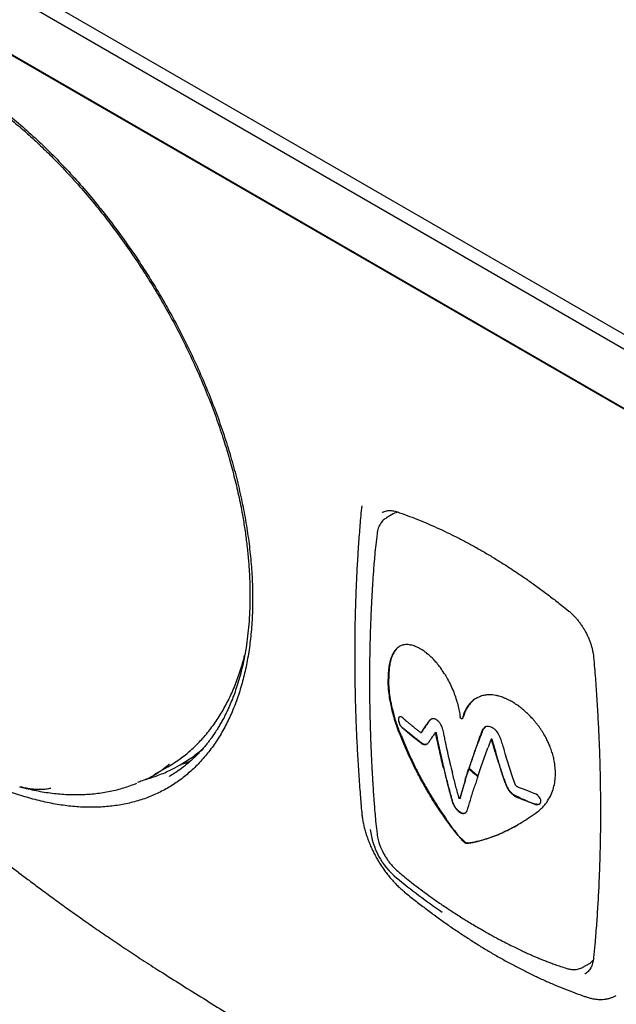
# Model space of a CAD drawing. Header units: millimetres. Extents: x 8 to 1894, y 12 to 2738.
# Tile 9 of 158: x 1633 to 1666, y 317 to 372. Entities that reach past the tile are written whole.
import ezdxf

# ---------------------------------------------------------------- set-up
doc = ezdxf.new("R2010")
doc.units = ezdxf.units.MM

msp = doc.modelspace()

# ---------------------------------------------------------------- linework, layer by layer
at = {"color": 7, "linetype": 'Continuous', "lineweight": 30}
for p, q in [((1542.943, 425.681), (1776.288, 290.974)), ((1775.934, 290.361), (1542.589, 425.069)), ((1542.589, 421.802), (1775.934, 287.095)), ((1776.288, 286.891), (1542.943, 421.598)), ((1653.39, 344.488), (1653.379, 344.482)), ((1653.973, 344.399), (1653.602, 344.185)), ((1657.759, 333.149), (1657.791, 333.167)), ((1654.376, 332.221), (1654.278, 332.473)), ((1654.409, 332.241), (1654.31, 332.492)), ((1655.509, 332.385), (1655.537, 332.401)), ((1656.402, 332.052), (1656.714, 330.662)), ((1658.832, 332.389), (1658.848, 332.434)), ((1659.387, 332.047), (1659.365, 332.035)), ((1658.797, 330.475), (1659.184, 331.55)), ((1659.569, 331.363), (1659.712, 330.891)), ((1659.733, 330.903), (1659.591, 331.375)), ((1660.234, 330.87), (1660.166, 331.088)), ((1640.842, 330.078), (1641.59, 330.51)), ((1642.245, 330.599), (1642.279, 330.618)), ((1656.732, 330.487), (1656.691, 330.655)), ((1656.753, 330.5), (1656.714, 330.662)), ((1658.151, 330.472), (1658.136, 330.426)), ((1658.157, 330.438), (1658.136, 330.426)), ((1658.632, 329.988), (1658.136, 330.426)), ((1658.172, 330.484), (1658.157, 330.438)), ((1658.157, 330.438), (1658.631, 330.021)), ((1658.648, 330.034), (1658.797, 330.475)), ((1660.531, 329.955), (1660.234, 330.87)), ((1641.67, 329.983), (1641.675, 329.986)), ((1658.632, 329.988), (1658.648, 330.034)), ((1660.641, 329.644), (1660.531, 329.955)), ((1657.924, 329.765), (1657.614, 328.731)), ((1661.778, 327.949), (1661.925, 328.059)), ((1657.913, 326.339), (1657.945, 326.357)), ((1664.392, 319.497), (1664.763, 319.711))]:
    msp.add_line(p, q, dxfattribs=at)
at = {"color": 7, "linetype": 'Continuous', "lineweight": 30, "flags": 128}
for points in [[(1655.526, 332.4), (1655.527, 332.4), (1655.527, 332.399), (1655.528, 332.399), (1655.529, 332.398), (1655.534, 332.4), (1655.543, 332.408), (1655.588, 332.47), (1655.616, 332.513), (1655.666, 332.586), (1655.728, 332.676), (1655.78, 332.752), (1655.816, 332.805), (1655.829, 332.824), (1655.833, 332.83), (1655.835, 332.832), (1655.836, 332.833), (1655.836, 332.834), (1655.836, 332.834), (1655.836, 332.834), (1655.836, 332.834), (1655.836, 332.834), (1655.836, 332.834), (1655.836, 332.834), (1655.901, 332.929), (1655.946, 332.996), (1655.958, 333.014), (1655.961, 333.018), (1655.961, 333.019), (1655.961, 333.019), (1655.961, 333.019), (1655.961, 333.019), (1655.961, 333.019), (1655.961, 333.019), (1655.961, 333.019), (1656.022, 333.097), (1656.09, 333.137)], [(1642.279, 330.618), (1642.607, 330.819), (1642.786, 330.939)], [(1661.791, 328.448), (1661.874, 328.428), (1661.945, 328.43), (1662.002, 328.451), (1662.046, 328.486), (1662.075, 328.532), (1662.09, 328.585), (1662.092, 328.644), (1662.083, 328.702), (1662.06, 328.765), (1662.022, 328.831), (1661.97, 328.897), (1661.903, 328.957), (1661.83, 329.004), (1661.771, 329.027), (1661.717, 329.048), (1661.63, 329.081), (1661.508, 329.128), (1661.371, 329.183), (1661.226, 329.24), (1661.085, 329.293), (1660.923, 329.357), (1660.852, 329.387), (1660.83, 329.397), (1660.822, 329.4), (1660.819, 329.401), (1660.817, 329.402), (1660.816, 329.402), (1660.813, 329.404), (1660.81, 329.405), (1660.809, 329.406), (1660.808, 329.406), (1660.808, 329.406), (1660.808, 329.406), (1660.808, 329.406), (1660.807, 329.406), (1660.807, 329.406), (1660.807, 329.406), (1660.807, 329.406), (1660.783, 329.417), (1660.748, 329.439), (1660.727, 329.461), (1660.719, 329.471), (1660.711, 329.484), (1660.702, 329.5), (1660.673, 329.563), (1660.641, 329.644)], [(1664.517, 319.144), (1664.531, 319.152), (1664.538, 319.156)]]:
    msp.add_lwpolyline(points, dxfattribs=at)
at = {"color": 7, "linetype": 'Continuous', "lineweight": 30}
for centre, radius, start, end in [((1654.328, 343.776), 0.717, 95.0714, 119.7427), ((1637.824, 337.031), 7.531, 300.0032, 306.6428), ((1638.448, 337.177), 7.595, 295.287, 304.6277), ((1663.916, 334.972), 6.842, 240.553, 252.0943), ((1662.082, 330.824), 6.089, 210.4559, 227.2002), ((1656.77, 327.549), 4.082, 186.6747, 230.0985), ((1678.432, 354.154), 38.39, 230.768, 235.4788), ((1664.404, 320.328), 0.714, 300.2172, 324.009)]:
    msp.add_arc(centre, radius, start, end, dxfattribs=at)
msp.add_ellipse((1632.573, 351.284), major_axis=(-11.618, 19.85), ratio=0.571311, start_param=2.990471, end_param=3.029108, dxfattribs=at)
for points, knots in [([(1613.191, 361.716), (1613.211, 361.897), (1613.269, 362.41), (1613.42, 363.21), (1613.638, 364.114), (1613.909, 364.967), (1614.229, 365.771), (1614.597, 366.524), (1615.014, 367.226), (1615.479, 367.874), (1615.988, 368.467), (1616.54, 369), (1617.13, 369.471), (1617.759, 369.878), (1618.426, 370.221), (1619.129, 370.499), (1619.867, 370.713), (1620.638, 370.861), (1621.436, 370.943), (1622.257, 370.958), (1623.101, 370.905), (1623.967, 370.784), (1624.855, 370.595), (1625.762, 370.337), (1626.682, 370.014), (1627.61, 369.629), (1628.539, 369.181), (1629.468, 368.673), (1630.396, 368.105), (1631.323, 367.478), (1632.248, 366.792), (1633.166, 366.051), (1634.071, 365.261), (1634.959, 364.424), (1635.828, 363.543), (1636.678, 362.617), (1637.508, 361.648), (1638.315, 360.638), (1639.098, 359.591), (1639.849, 358.515), (1640.566, 357.415), (1641.248, 356.292), (1641.892, 355.149), (1642.5, 353.986), (1643.068, 352.806), (1643.596, 351.614), (1644.08, 350.416), (1644.518, 349.219), (1644.909, 348.023), (1645.252, 346.833), (1645.546, 345.652), (1645.79, 344.483), (1645.985, 343.328), (1646.128, 342.192), (1646.22, 341.079), (1646.259, 339.992), (1646.247, 338.936), (1646.182, 337.914), (1646.065, 336.93), (1645.897, 335.986), (1645.679, 335.087), (1645.41, 334.233), (1645.091, 333.427), (1644.724, 332.671), (1644.31, 331.969), (1643.849, 331.322), (1643.343, 330.733), (1642.796, 330.203), (1642.209, 329.735), (1641.584, 329.33), (1640.922, 328.99), (1640.223, 328.716), (1639.488, 328.507), (1638.722, 328.365), (1637.929, 328.288), (1637.11, 328.277), (1636.266, 328.332), (1635.401, 328.453), (1634.519, 328.638), (1633.62, 328.894), (1632.942, 329.118), (1632.561, 329.278), (1632.489, 329.308)], [0, 0, 0, 0, 0.006981, 0.019753, 0.032452, 0.045098, 0.057732, 0.07036, 0.083009, 0.095718, 0.108498, 0.12121, 0.133862, 0.146495, 0.159133, 0.171779, 0.184473, 0.197239, 0.209954, 0.222622, 0.235284, 0.247963, 0.260681, 0.273478, 0.286352, 0.299135, 0.31184, 0.324507, 0.337148, 0.349807, 0.362522, 0.375297, 0.387999, 0.400646, 0.413277, 0.425905, 0.438553, 0.45126, 0.464038, 0.476751, 0.489406, 0.502042, 0.514686, 0.527333, 0.540023, 0.552783, 0.565498, 0.57817, 0.590842, 0.60353, 0.616187, 0.628852, 0.641569, 0.654278, 0.66698, 0.679716, 0.692455, 0.705155, 0.717858, 0.730571, 0.743243, 0.755915, 0.768626, 0.781318, 0.794, 0.806715, 0.81946, 0.832141, 0.84479, 0.85745, 0.87005, 0.882674, 0.895363, 0.908078, 0.920729, 0.933391, 0.946101, 0.958845, 0.97154, 0.984223, 0.997004, 1, 1, 1, 1]), ([(1618.375, 369.645), (1618.42, 369.671), (1618.52, 369.729), (1618.713, 369.836), (1618.958, 369.955), (1619.245, 370.078), (1619.586, 370.208), (1619.986, 370.337), (1620.451, 370.457), (1620.847, 370.533), (1621.156, 370.579), (1621.357, 370.604), (1621.54, 370.622), (1621.707, 370.635), (1621.857, 370.644), (1621.986, 370.65), (1622.091, 370.654), (1622.185, 370.656), (1622.289, 370.658), (1622.433, 370.658), (1622.625, 370.655), (1622.869, 370.646), (1623.137, 370.629), (1623.432, 370.603), (1623.732, 370.568), (1624.034, 370.524), (1624.309, 370.476), (1624.569, 370.426), (1624.832, 370.37), (1625.136, 370.298), (1625.492, 370.204), (1625.905, 370.083), (1626.358, 369.934), (1626.815, 369.767), (1627.254, 369.592), (1627.65, 369.422), (1628.018, 369.254), (1628.357, 369.091), (1628.69, 368.922), (1629.012, 368.752), (1629.323, 368.581), (1629.586, 368.43), (1629.82, 368.293), (1630.039, 368.16), (1630.275, 368.014), (1630.538, 367.846), (1630.832, 367.653), (1631.179, 367.417), (1631.575, 367.138), (1632.007, 366.819), (1632.442, 366.484), (1632.98, 366.054), (1633.612, 365.52), (1634.331, 364.874), (1635.023, 364.212), (1635.76, 363.466), (1636.541, 362.625), (1637.36, 361.678), (1638.155, 360.696), (1638.921, 359.681), (1639.658, 358.638), (1640.362, 357.571), (1641.033, 356.48), (1641.671, 355.365), (1642.275, 354.23), (1642.84, 353.08), (1643.364, 351.923), (1643.845, 350.762), (1644.282, 349.598), (1644.662, 348.474), (1644.989, 347.388), (1645.269, 346.34), (1645.513, 345.286), (1645.702, 344.319), (1645.843, 343.439), (1645.947, 342.643), (1646.012, 341.989), (1646.051, 341.478), (1646.072, 341.124), (1646.087, 340.805), (1646.096, 340.534), (1646.101, 340.32), (1646.103, 340.159), (1646.104, 340.036), (1646.104, 339.915), (1646.104, 339.775), (1646.102, 339.577), (1646.096, 339.314), (1646.084, 338.99), (1646.06, 338.545), (1646.015, 337.997), (1645.94, 337.358), (1645.842, 336.746), (1645.728, 336.174), (1645.602, 335.654), (1645.467, 335.174), (1645.324, 334.733), (1645.178, 334.331), (1645.041, 333.993), (1644.915, 333.706), (1644.8, 333.462), (1644.68, 333.224), (1644.556, 332.993), (1644.43, 332.773), (1644.315, 332.585), (1644.219, 332.435), (1644.143, 332.32), (1644.069, 332.212), (1643.987, 332.096), (1643.887, 331.959), (1643.764, 331.8), (1643.618, 331.62), (1643.446, 331.421), (1643.248, 331.209), (1643.032, 330.994), (1642.811, 330.793), (1642.556, 330.578), (1642.272, 330.362), (1641.964, 330.153), (1641.766, 330.035), (1641.672, 329.979)], [0, 0, 0, 0, 0.005, 0.010978, 0.017954, 0.025679, 0.033723, 0.044722, 0.056238, 0.068248, 0.073434, 0.078184, 0.082428, 0.086167, 0.089757, 0.092717, 0.095047, 0.096843, 0.099105, 0.102099, 0.106568, 0.112057, 0.118302, 0.124282, 0.131336, 0.137797, 0.143659, 0.148926, 0.154298, 0.160222, 0.167912, 0.176362, 0.185566, 0.195547, 0.203959, 0.211899, 0.219218, 0.225912, 0.231981, 0.238982, 0.244919, 0.250316, 0.254531, 0.258654, 0.263223, 0.268391, 0.274158, 0.280528, 0.288813, 0.297525, 0.306139, 0.314653, 0.329573, 0.344104, 0.358235, 0.372151, 0.390059, 0.407852, 0.425585, 0.443366, 0.461046, 0.478656, 0.496249, 0.513913, 0.531652, 0.549398, 0.567086, 0.584699, 0.602286, 0.619999, 0.635794, 0.651856, 0.668123, 0.6846, 0.697124, 0.709879, 0.722861, 0.729058, 0.735138, 0.7405, 0.745086, 0.748896, 0.751382, 0.753373, 0.755204, 0.757617, 0.760641, 0.765522, 0.771435, 0.77779, 0.789401, 0.801348, 0.813627, 0.824771, 0.835467, 0.845627, 0.855248, 0.864326, 0.872895, 0.878901, 0.884877, 0.890824, 0.896741, 0.902628, 0.90812, 0.911833, 0.915016, 0.917746, 0.920965, 0.924949, 0.929697, 0.935208, 0.941497, 0.94857, 0.956222, 0.96365, 0.970765, 0.981305, 0.991051, 1, 1, 1, 1]), ([(1652.245, 344.848), (1652.228, 344.666), (1652.178, 344.139), (1652.105, 343.259), (1652.031, 342.207), (1651.971, 341.146), (1651.923, 340.076), (1651.888, 338.998), (1651.867, 337.913), (1651.858, 336.819), (1651.863, 335.718), (1651.88, 334.61), (1651.911, 333.495), (1651.954, 332.373), (1652.011, 331.244), (1652.081, 330.108), (1652.158, 329.029), (1652.218, 328.326), (1652.245, 328.006)], [0, 0, 0, 0, 0.0342683, 0.0993579, 0.1644478, 0.2295378, 0.294628, 0.3597181, 0.4248082, 0.4898981, 0.5549877, 0.6200771, 0.6851661, 0.7502548, 0.8153431, 0.8804309, 0.9455182, 1, 1, 1, 1]), ([(1653.39, 344.485), (1653.41, 344.496), (1653.464, 344.526), (1653.561, 344.557), (1653.681, 344.58), (1653.808, 344.584), (1653.941, 344.573), (1654.067, 344.548), (1654.151, 344.521), (1654.187, 344.51)], [0, 0, 0, 0, 0.09414, 0.254513, 0.413787, 0.571272, 0.726997, 0.881376, 1, 1, 1, 1]), ([(1654.187, 344.51), (1654.282, 344.477), (1654.557, 344.383), (1655.013, 344.214), (1655.558, 343.998), (1656.104, 343.766), (1656.652, 343.518), (1657.201, 343.255), (1657.752, 342.976), (1658.303, 342.682), (1658.854, 342.372), (1659.405, 342.048), (1659.957, 341.709), (1660.507, 341.354), (1661.057, 340.986), (1661.606, 340.603), (1662.153, 340.206), (1662.698, 339.795), (1663.188, 339.414), (1663.494, 339.166), (1663.621, 339.063)], [0, 0, 0, 0, 0.030533, 0.088584, 0.146635, 0.204685, 0.262733, 0.320781, 0.378828, 0.436876, 0.494923, 0.55297, 0.611018, 0.669067, 0.727116, 0.785167, 0.843218, 0.90127, 0.959323, 1, 1, 1, 1]), ([(1653.611, 344.185), (1653.55, 344.145), (1653.423, 344.06), (1653.268, 343.866), (1653.17, 343.66), (1653.113, 343.466), (1653.096, 343.359), (1653.088, 343.304)], [0, 0, 0, 0, 0.22365, 0.464982, 0.723554, 0.859512, 1, 1, 1, 1]), ([(1653.088, 343.304), (1653.064, 343.103), (1653.017, 342.719), (1652.964, 342.171), (1652.922, 341.678), (1652.888, 341.239), (1652.863, 340.875), (1652.844, 340.58), (1652.83, 340.343), (1652.817, 340.123), (1652.804, 339.907), (1652.79, 339.639), (1652.773, 339.318), (1652.755, 338.941), (1652.739, 338.544), (1652.723, 338.11), (1652.707, 337.622), (1652.693, 337.074), (1652.687, 336.687), (1652.683, 336.484)], [0, 0, 0, 0, 0.089588, 0.170988, 0.244262, 0.309456, 0.366603, 0.405871, 0.44019, 0.471483, 0.503256, 0.535571, 0.589181, 0.644227, 0.700746, 0.762807, 0.833375, 0.912449, 1, 1, 1, 1]), ([(1663.621, 339.063), (1663.646, 339.042), (1663.719, 338.982), (1663.839, 338.871), (1663.977, 338.728), (1664.11, 338.575), (1664.237, 338.411), (1664.357, 338.24), (1664.469, 338.062), (1664.573, 337.877), (1664.666, 337.689), (1664.749, 337.498), (1664.822, 337.306), (1664.882, 337.114), (1664.931, 336.924), (1664.967, 336.741), (1664.984, 336.61), (1664.99, 336.541), (1664.992, 336.528)], [0, 0, 0, 0, 0.03563, 0.10361, 0.171654, 0.239749, 0.307886, 0.376056, 0.444246, 0.512446, 0.580642, 0.648819, 0.716965, 0.785069, 0.853118, 0.921103, 0.985441, 1, 1, 1, 1]), ([(1656.784, 335.642), (1656.713, 335.749), (1656.582, 335.949), (1656.38, 336.204), (1656.199, 336.406), (1656.042, 336.559), (1655.913, 336.673), (1655.813, 336.753), (1655.739, 336.812), (1655.658, 336.867), (1655.554, 336.936), (1655.412, 337.02), (1655.266, 337.092), (1655.126, 337.148), (1655, 337.186), (1654.867, 337.213), (1654.731, 337.224), (1654.577, 337.215), (1654.421, 337.173), (1654.274, 337.095), (1654.171, 337.008), (1654.101, 336.932), (1654.054, 336.872), (1654.013, 336.811), (1653.975, 336.749), (1653.942, 336.685), (1653.883, 336.558), (1653.809, 336.348), (1653.742, 336.03), (1653.703, 335.687), (1653.7, 335.438), (1653.698, 335.314)], [0, 0, 0, 0, 0.052916, 0.099302, 0.139348, 0.173153, 0.200726, 0.222004, 0.23689, 0.249966, 0.272847, 0.303799, 0.342331, 0.368911, 0.397998, 0.429556, 0.463587, 0.50013, 0.550603, 0.597397, 0.640701, 0.661076, 0.6806, 0.699272, 0.717089, 0.734047, 0.750139, 0.814607, 0.877732, 0.939527, 1, 1, 1, 1]), ([(1654.355, 337.135), (1654.346, 337.131), (1654.306, 337.11), (1654.243, 337.061), (1654.13, 336.957), (1654.006, 336.787), (1653.889, 336.531), (1653.809, 336.248), (1653.76, 335.95), (1653.734, 335.647), (1653.732, 335.435), (1653.731, 335.333)], [0, 0, 0, 0, 0.020768, 0.08909, 0.155993, 0.317262, 0.470429, 0.615501, 0.752289, 0.880542, 1, 1, 1, 1]), ([(1642.332, 330.997), (1642.431, 331.073), (1642.631, 331.226), (1642.917, 331.474), (1643.194, 331.737), (1643.461, 332.015), (1643.716, 332.308), (1643.961, 332.615), (1644.195, 332.937), (1644.417, 333.272), (1644.628, 333.622), (1644.827, 333.984), (1645.014, 334.36), (1645.189, 334.749), (1645.351, 335.151), (1645.502, 335.564), (1645.639, 335.99), (1645.747, 336.358), (1645.803, 336.587), (1645.823, 336.667)], [0, 0, 0, 0, 0.060085, 0.120348, 0.180634, 0.240952, 0.301306, 0.361699, 0.422134, 0.482612, 0.543133, 0.603694, 0.664295, 0.724932, 0.785602, 0.846301, 0.907026, 0.967773, 1, 1, 1, 1]), ([(1652.683, 336.484), (1652.679, 336.077), (1652.67, 335.263), (1652.679, 334.439), (1652.683, 334.027)], [0, 0, 0, 0, 0.500006, 1, 1, 1, 1]), ([(1664.992, 336.528), (1665.009, 336.329), (1665.058, 335.751), (1665.13, 334.799), (1665.202, 333.674), (1665.262, 332.556), (1665.309, 331.444), (1665.343, 330.339), (1665.363, 329.242), (1665.371, 328.152), (1665.366, 327.069), (1665.347, 325.994), (1665.316, 324.927), (1665.272, 323.868), (1665.215, 322.817), (1665.144, 321.775), (1665.069, 320.841), (1665.015, 320.257), (1664.992, 320.014)], [0, 0, 0, 0, 0.034539, 0.100171, 0.165802, 0.231433, 0.297064, 0.362694, 0.428325, 0.493955, 0.559585, 0.625215, 0.690845, 0.756475, 0.822105, 0.887734, 0.953364, 1, 1, 1, 1]), ([(1654.278, 332.473), (1654.225, 332.616), (1654.122, 332.894), (1653.997, 333.305), (1653.897, 333.696), (1653.812, 334.102), (1653.748, 334.518), (1653.707, 334.936), (1653.701, 335.191), (1653.698, 335.314)], [0, 0, 0, 0, 0.148574, 0.288936, 0.422013, 0.548562, 0.708144, 0.858336, 1, 1, 1, 1]), ([(1654.005, 333.429), (1653.961, 333.608), (1653.874, 333.956), (1653.792, 334.455), (1653.742, 334.916), (1653.735, 335.196), (1653.731, 335.333)], [0, 0, 0, 0, 0.270507, 0.52614, 0.768822, 1, 1, 1, 1]), ([(1656.784, 335.642), (1656.819, 335.584), (1656.883, 335.48), (1656.942, 335.373), (1656.969, 335.326)], [0, 0, 0, 0, 0.559996, 1, 1, 1, 1]), ([(1656.969, 335.326), (1657.03, 335.208), (1657.151, 334.975), (1657.303, 334.616), (1657.431, 334.262), (1657.532, 333.916), (1657.609, 333.581), (1657.642, 333.366), (1657.658, 333.26)], [0, 0, 0, 0, 0.177845, 0.351217, 0.520112, 0.684518, 0.844457, 1, 1, 1, 1]), ([(1658.677, 334.339), (1658.601, 334.301), (1658.451, 334.225), (1658.259, 334.065), (1658.095, 333.879), (1657.961, 333.668), (1657.855, 333.439), (1657.806, 333.271), (1657.782, 333.188)], [0, 0, 0, 0, 0.177845, 0.351217, 0.520112, 0.684518, 0.844457, 1, 1, 1, 1]), ([(1658.576, 334.284), (1658.545, 334.268), (1658.44, 334.213), (1658.29, 334.081), (1658.126, 333.896), (1657.993, 333.685), (1657.886, 333.457), (1657.838, 333.289), (1657.813, 333.207)], [0, 0, 0, 0, 0.082694, 0.276094, 0.464517, 0.64795, 0.826418, 1, 1, 1, 1]), ([(1658.905, 334.417), (1658.861, 334.405), (1658.783, 334.384), (1658.71, 334.353), (1658.677, 334.339)], [0, 0, 0, 0, 0.559996, 1, 1, 1, 1]), ([(1662.892, 330.007), (1662.893, 330.13), (1662.896, 330.38), (1662.857, 330.684), (1662.814, 330.907), (1662.782, 331.044), (1662.746, 331.182), (1662.704, 331.321), (1662.656, 331.461), (1662.594, 331.628), (1662.509, 331.826), (1662.394, 332.063), (1662.279, 332.27), (1662.173, 332.444), (1662.084, 332.58), (1661.986, 332.718), (1661.881, 332.86), (1661.766, 333.002), (1661.613, 333.179), (1661.425, 333.375), (1661.208, 333.576), (1661.004, 333.744), (1660.826, 333.875), (1660.675, 333.976), (1660.551, 334.053), (1660.441, 334.116), (1660.346, 334.167), (1660.266, 334.206), (1660.2, 334.24), (1660.127, 334.271), (1660.036, 334.309), (1659.919, 334.353), (1659.775, 334.397), (1659.611, 334.434), (1659.46, 334.455), (1659.329, 334.463), (1659.221, 334.462), (1659.114, 334.455), (1659.008, 334.441), (1658.939, 334.425), (1658.905, 334.417)], [0, 0, 0, 0, 0.060424, 0.122131, 0.142997, 0.164007, 0.185162, 0.206463, 0.22791, 0.249506, 0.282763, 0.319342, 0.359216, 0.380395, 0.402406, 0.425261, 0.44898, 0.473589, 0.499125, 0.543281, 0.583822, 0.620804, 0.6542, 0.678271, 0.699907, 0.719016, 0.735502, 0.749266, 0.76016, 0.770967, 0.786691, 0.807262, 0.832622, 0.862737, 0.895227, 0.915563, 0.936194, 0.957134, 0.978398, 1, 1, 1, 1]), ([(1652.683, 334.027), (1652.686, 333.832), (1652.693, 333.457), (1652.706, 332.914), (1652.721, 332.413), (1652.737, 331.954), (1652.754, 331.54), (1652.77, 331.17), (1652.786, 330.844), (1652.801, 330.552), (1652.813, 330.317), (1652.824, 330.129), (1652.832, 329.982), (1652.84, 329.846), (1652.847, 329.72), (1652.854, 329.597), (1652.863, 329.458), (1652.875, 329.272), (1652.891, 329.021), (1652.913, 328.701), (1652.942, 328.32), (1652.979, 327.878), (1653.026, 327.374), (1653.066, 327.019), (1653.088, 326.831)], [0, 0, 0, 0, 0.082582, 0.159064, 0.229422, 0.293653, 0.351763, 0.402891, 0.448137, 0.488042, 0.524368, 0.546106, 0.566388, 0.585215, 0.602588, 0.618507, 0.636225, 0.660073, 0.695675, 0.739664, 0.792057, 0.85288, 0.922174, 1, 1, 1, 1]), ([(1654.31, 332.492), (1654.269, 332.603), (1654.19, 332.816), (1654.089, 333.129), (1654.032, 333.332), (1654.005, 333.429)], [0, 0, 0, 0, 0.356654, 0.689355, 1, 1, 1, 1]), ([(1655.279, 331.984), (1655.258, 332), (1655.213, 332.035), (1655.139, 332.094), (1655.054, 332.162), (1654.956, 332.242), (1654.846, 332.332), (1654.738, 332.422), (1654.65, 332.497), (1654.588, 332.551), (1654.552, 332.583), (1654.527, 332.605), (1654.506, 332.623), (1654.482, 332.643), (1654.46, 332.67), (1654.423, 332.707), (1654.389, 332.756), (1654.363, 332.801), (1654.342, 332.845), (1654.313, 332.914), (1654.286, 333.012), (1654.275, 333.118), (1654.285, 333.204), (1654.313, 333.252), (1654.347, 333.273), (1654.382, 333.276), (1654.422, 333.262), (1654.461, 333.239), (1654.487, 333.206), (1654.519, 333.183), (1654.549, 333.156), (1654.587, 333.122), (1654.648, 333.068), (1654.736, 332.993), (1654.844, 332.904), (1654.952, 332.814), (1655.05, 332.735), (1655.135, 332.667), (1655.208, 332.609), (1655.253, 332.573), (1655.273, 332.557)], [0, 0, 0, 0, 0.026452, 0.058308, 0.095473, 0.137396, 0.187805, 0.241052, 0.281921, 0.308021, 0.326315, 0.332996, 0.342839, 0.355088, 0.364812, 0.381984, 0.4025, 0.414052, 0.423713, 0.440095, 0.471099, 0.500742, 0.530132, 0.561211, 0.577738, 0.599128, 0.619758, 0.636905, 0.650151, 0.666439, 0.675126, 0.693509, 0.719591, 0.760262, 0.813095, 0.86318, 0.904903, 0.941902, 0.973631, 1, 1, 1, 1]), ([(1655.837, 331.759), (1655.819, 331.75), (1655.787, 331.732), (1655.723, 331.729), (1655.655, 331.744), (1655.589, 331.78), (1655.531, 331.807), (1655.504, 331.853), (1655.436, 331.895), (1655.308, 331.994), (1655.124, 332.133), (1654.908, 332.307), (1654.743, 332.438), (1654.636, 332.539), (1654.557, 332.597), (1654.488, 332.657), (1654.43, 332.716), (1654.382, 332.786), (1654.337, 332.868), (1654.296, 332.979), (1654.28, 333.082), (1654.282, 333.152), (1654.29, 333.201), (1654.309, 333.239), (1654.327, 333.265), (1654.341, 333.267), (1654.343, 333.267)], [0, 0, 0, 0, 0.038319, 0.068335, 0.11462, 0.145678, 0.177042, 0.186808, 0.22232, 0.269805, 0.389881, 0.508233, 0.618749, 0.654492, 0.702007, 0.737984, 0.77584, 0.798393, 0.822876, 0.865041, 0.906809, 0.927824, 0.947858, 0.973369, 0.99688, 1, 1, 1, 1]), ([(1655.273, 332.557), (1655.297, 332.539), (1655.341, 332.505), (1655.408, 332.454), (1655.453, 332.419), (1655.481, 332.398), (1655.488, 332.392), (1655.495, 332.387), (1655.5, 332.384), (1655.503, 332.383), (1655.507, 332.384), (1655.522, 332.394), (1655.54, 332.418), (1655.561, 332.448), (1655.575, 332.47), (1655.608, 332.519), (1655.658, 332.593), (1655.732, 332.701), (1655.799, 332.799), (1655.858, 332.886), (1655.91, 332.959), (1655.958, 333.033), (1656.014, 333.101), (1656.069, 333.14), (1656.121, 333.16), (1656.16, 333.168), (1656.21, 333.167), (1656.261, 333.154), (1656.319, 333.129), (1656.357, 333.102), (1656.379, 333.086)], [0, 0, 0, 0, 0.045626, 0.086101, 0.128286, 0.133028, 0.139024, 0.142303, 0.14579, 0.147273, 0.14967, 0.156838, 0.187791, 0.212911, 0.229883, 0.245527, 0.33231, 0.416665, 0.510473, 0.572159, 0.628733, 0.689515, 0.745347, 0.809156, 0.833227, 0.864769, 0.894947, 0.931854, 0.960775, 1, 1, 1, 1]), ([(1657.717, 333.157), (1657.71, 333.161), (1657.7, 333.167), (1657.687, 333.18), (1657.678, 333.192), (1657.671, 333.207), (1657.663, 333.23), (1657.66, 333.248), (1657.658, 333.26)], [0, 0, 0, 0, 0.217535, 0.328887, 0.443334, 0.565621, 0.699315, 1, 1, 1, 1]), ([(1657.782, 333.188), (1657.779, 333.179), (1657.775, 333.165), (1657.765, 333.153), (1657.757, 333.147), (1657.748, 333.145), (1657.734, 333.147), (1657.724, 333.153), (1657.717, 333.157)], [0, 0, 0, 0, 0.300685, 0.434379, 0.556666, 0.671113, 0.782465, 1, 1, 1, 1]), ([(1657.813, 333.207), (1657.811, 333.197), (1657.806, 333.184), (1657.798, 333.172), (1657.793, 333.169), (1657.791, 333.167)], [0, 0, 0, 0, 0.577756, 0.834644, 1, 1, 1, 1]), ([(1656.379, 333.086), (1656.407, 333.062), (1656.475, 333.002), (1656.562, 332.876), (1656.637, 332.724), (1656.669, 332.625), (1656.686, 332.57)], [0, 0, 0, 0, 0.201069, 0.499786, 0.726029, 1, 1, 1, 1]), ([(1656.686, 332.57), (1656.697, 332.523), (1656.729, 332.386), (1656.774, 332.16), (1656.83, 331.901), (1656.882, 331.656), (1656.93, 331.437), (1657.001, 331.125), (1657.099, 330.704), (1657.186, 330.352), (1657.231, 330.172)], [0, 0, 0, 0, 0.057798, 0.166239, 0.281951, 0.380357, 0.470762, 0.555172, 0.771991, 1, 1, 1, 1]), ([(1658.848, 332.434), (1658.876, 332.496), (1658.921, 332.599), (1659.021, 332.697), (1659.118, 332.74), (1659.227, 332.75), (1659.304, 332.726), (1659.348, 332.712)], [0, 0, 0, 0, 0.300272, 0.498361, 0.677954, 0.81752, 1, 1, 1, 1]), ([(1659.069, 332.714), (1659.062, 332.711), (1659.018, 332.693), (1658.943, 332.607), (1658.897, 332.507), (1658.87, 332.447)], [0, 0, 0, 0, 0.07018, 0.439977, 1, 1, 1, 1]), ([(1659.348, 332.712), (1659.383, 332.695), (1659.441, 332.666), (1659.522, 332.601), (1659.595, 332.53), (1659.671, 332.435), (1659.747, 332.315), (1659.822, 332.169), (1659.863, 332.061), (1659.885, 332.003)], [0, 0, 0, 0, 0.144228, 0.239902, 0.35045, 0.477523, 0.624597, 0.796708, 1, 1, 1, 1]), ([(1656.8, 327.722), (1656.667, 327.913), (1656.395, 328.305), (1656.007, 328.921), (1655.637, 329.555), (1655.293, 330.195), (1654.973, 330.844), (1654.664, 331.517), (1654.474, 331.984), (1654.376, 332.221)], [0, 0, 0, 0, 0.136658, 0.280405, 0.426873, 0.566892, 0.705539, 0.850109, 1, 1, 1, 1]), ([(1654.409, 332.241), (1654.506, 332.003), (1654.696, 331.537), (1655.005, 330.862), (1655.326, 330.214), (1655.669, 329.573), (1656.04, 328.939), (1656.428, 328.322), (1656.7, 327.929), (1656.833, 327.738)], [0, 0, 0, 0, 0.14992, 0.294488, 0.433106, 0.573119, 0.71961, 0.863362, 1, 1, 1, 1]), ([(1656.305, 332.408), (1656.305, 332.408), (1656.305, 332.408), (1656.305, 332.408), (1656.305, 332.408), (1656.305, 332.407), (1656.304, 332.405), (1656.299, 332.396), (1656.286, 332.377), (1656.264, 332.345), (1656.223, 332.286), (1656.163, 332.201), (1656.093, 332.101), (1656.031, 332.013), (1655.987, 331.949), (1655.955, 331.905), (1655.938, 331.873), (1655.912, 331.836), (1655.881, 331.796), (1655.842, 331.76), (1655.792, 331.729), (1655.738, 331.716), (1655.679, 331.722), (1655.615, 331.741), (1655.541, 331.775), (1655.484, 331.832), (1655.42, 331.879), (1655.348, 331.931), (1655.301, 331.967), (1655.279, 331.984)], [0, 0, 0, 0, 0.000047, 0.000099, 0.000223, 0.000596, 0.001922, 0.006918, 0.025571, 0.05416, 0.090705, 0.179699, 0.276616, 0.349142, 0.408374, 0.446165, 0.464152, 0.499609, 0.541244, 0.583308, 0.625076, 0.68679, 0.719078, 0.760278, 0.825085, 0.857083, 0.902074, 0.954749, 1, 1, 1, 1]), ([(1656.691, 330.655), (1656.624, 330.945), (1656.495, 331.498), (1656.371, 332.078), (1656.312, 332.372), (1656.306, 332.4), (1656.305, 332.406), (1656.305, 332.407), (1656.305, 332.408), (1656.305, 332.408), (1656.305, 332.408), (1656.305, 332.408)], [0, 0, 0, 0, 0.4999902, 0.9515534, 0.9897204, 0.9976563, 0.9994417, 0.9998637, 0.9999662, 0.9999915, 1, 1, 1, 1]), ([(1656.326, 332.42), (1656.326, 332.42), (1656.326, 332.42), (1656.326, 332.42), (1656.326, 332.42), (1656.326, 332.418), (1656.328, 332.413), (1656.332, 332.387), (1656.357, 332.266), (1656.381, 332.149), (1656.402, 332.052)], [0, 0, 0, 0, 0.00004, 0.000159, 0.00064, 0.002602, 0.010766, 0.045957, 0.206835, 1, 1, 1, 1]), ([(1658.626, 331.832), (1658.649, 331.896), (1658.679, 331.978), (1658.713, 332.07), (1658.758, 332.192), (1658.797, 332.296), (1658.832, 332.389)], [0, 0, 0, 0, 0.343378, 0.442726, 0.500001, 1, 1, 1, 1]), ([(1658.851, 332.397), (1658.82, 332.313), (1658.779, 332.202), (1658.738, 332.091), (1658.728, 332.065), (1658.728, 332.065), (1658.728, 332.065), (1658.728, 332.064), (1658.726, 332.06), (1658.722, 332.049), (1658.695, 331.976), (1658.67, 331.907), (1658.647, 331.844)], [0, 0, 0, 0, 0.4577638, 0.599963, 0.6000054, 0.6000335, 0.6000928, 0.6007184, 0.6027758, 0.6218306, 0.6585573, 1, 1, 1, 1]), ([(1658.87, 332.447), (1658.866, 332.437), (1658.86, 332.421), (1658.854, 332.405), (1658.852, 332.398)], [0, 0, 0, 0, 0.56, 1, 1, 1, 1]), ([(1659.365, 332.035), (1659.35, 331.994), (1659.319, 331.914), (1659.275, 331.796), (1659.23, 331.674), (1659.2, 331.594), (1659.184, 331.55)], [0, 0, 0, 0, 0.249846, 0.499869, 0.727481, 1, 1, 1, 1]), ([(1659.38, 331.992), (1659.378, 332), (1659.373, 332.015), (1659.368, 332.029), (1659.365, 332.035)], [0, 0, 0, 0, 0.560023, 1, 1, 1, 1]), ([(1659.387, 332.047), (1659.389, 332.042), (1659.392, 332.034), (1659.395, 332.023), (1659.399, 332.014), (1659.401, 332.008), (1659.402, 332.005)], [0, 0, 0, 0, 0.339975, 0.559974, 0.779986, 1, 1, 1, 1]), ([(1642.799, 330.948), (1642.82, 330.962), (1642.946, 331.046), (1643.168, 331.215), (1643.386, 331.388), (1643.499, 331.49), (1643.518, 331.506)], [0, 0, 0, 0, 0.08302, 0.501405, 0.919919, 1, 1, 1, 1]), ([(1658.626, 331.832), (1658.603, 331.769), (1658.556, 331.641), (1658.487, 331.446), (1658.418, 331.25), (1658.351, 331.058), (1658.289, 330.878), (1658.234, 330.717), (1658.189, 330.584), (1658.162, 330.505), (1658.151, 330.472)], [0, 0, 0, 0, 0.13716, 0.280779, 0.426333, 0.568949, 0.703404, 0.824105, 0.925088, 1, 1, 1, 1]), ([(1658.172, 330.484), (1658.189, 330.533), (1658.225, 330.642), (1658.282, 330.81), (1658.338, 330.977), (1658.393, 331.136), (1658.449, 331.292), (1658.51, 331.464), (1658.576, 331.65), (1658.623, 331.778), (1658.647, 331.844)], [0, 0, 0, 0, 0.110069, 0.243344, 0.37523, 0.479981, 0.593195, 0.71977, 0.856894, 1, 1, 1, 1]), ([(1659.569, 331.363), (1659.53, 331.496), (1659.469, 331.706), (1659.404, 331.916), (1659.38, 331.992)], [0, 0, 0, 0, 0.635739, 1, 1, 1, 1]), ([(1659.402, 332.005), (1659.426, 331.928), (1659.491, 331.718), (1659.552, 331.508), (1659.591, 331.375)], [0, 0, 0, 0, 0.3642592, 1, 1, 1, 1]), ([(1659.885, 332.003), (1659.918, 331.9), (1660.018, 331.596), (1660.107, 331.29), (1660.166, 331.088)], [0, 0, 0, 0, 0.340316, 1, 1, 1, 1]), ([(1641.687, 330.669), (1641.634, 330.62), (1641.191, 330.213), (1640.595, 329.868), (1640.005, 329.678), (1639.919, 329.651)], [0, 0, 0, 0, 0.103965, 0.869047, 1, 1, 1, 1]), ([(1656.732, 330.487), (1656.758, 330.38), (1656.814, 330.149), (1656.879, 329.891), (1656.925, 329.711), (1656.948, 329.623), (1656.97, 329.535), (1656.993, 329.448), (1657.016, 329.361), (1657.038, 329.275), (1657.071, 329.15), (1657.113, 328.993), (1657.158, 328.823), (1657.19, 328.707), (1657.207, 328.646), (1657.219, 328.616), (1657.229, 328.584), (1657.25, 328.528), (1657.287, 328.44), (1657.347, 328.325), (1657.429, 328.202), (1657.532, 328.084), (1657.609, 328.03), (1657.649, 328.003)], [0, 0, 0, 0, 0.123694, 0.265402, 0.29888, 0.332693, 0.366679, 0.400659, 0.434432, 0.467777, 0.500448, 0.579924, 0.651292, 0.697842, 0.716392, 0.723198, 0.734813, 0.75362, 0.78873, 0.836608, 0.887182, 0.940992, 1, 1, 1, 1]), ([(1657.67, 328.015), (1657.65, 328.028), (1657.597, 328.061), (1657.502, 328.145), (1657.382, 328.294), (1657.29, 328.473), (1657.248, 328.597), (1657.234, 328.645), (1657.234, 328.645), (1657.234, 328.646), (1657.234, 328.646), (1657.234, 328.646), (1657.234, 328.646), (1657.234, 328.646), (1657.234, 328.646), (1657.234, 328.646), (1657.233, 328.647), (1657.233, 328.649), (1657.232, 328.651), (1657.232, 328.652), (1657.231, 328.657), (1657.222, 328.688), (1657.17, 328.871), (1657.007, 329.479), (1656.861, 330.066), (1656.753, 330.5)], [0, 0, 0, 0, 0.030051, 0.076201, 0.139904, 0.226346, 0.281145, 0.28161, 0.281726, 0.281785, 0.281814, 0.281822, 0.281826, 0.28183, 0.28184, 0.281891, 0.282214, 0.283688, 0.28423, 0.284303, 0.284316, 0.289949, 0.321347, 0.49907, 1, 1, 1, 1]), ([(1657.924, 329.765), (1657.967, 329.899), (1658.032, 330.106), (1658.101, 330.319), (1658.127, 330.399), (1658.13, 330.405), (1658.13, 330.407), (1658.13, 330.408), (1658.13, 330.408), (1658.13, 330.408), (1658.13, 330.408)], [0, 0, 0, 0, 0.628687, 0.968919, 0.991827, 0.997896, 0.999461, 0.999861, 0.999964, 1, 1, 1, 1]), ([(1657.946, 329.778), (1657.979, 329.884), (1658.034, 330.059), (1658.1, 330.262), (1658.133, 330.364), (1658.144, 330.396), (1658.145, 330.401)], [0, 0, 0, 0, 0.515404, 0.846531, 0.975954, 1, 1, 1, 1]), ([(1658.13, 330.408), (1658.13, 330.408), (1658.13, 330.408), (1658.13, 330.408), (1658.13, 330.408), (1658.131, 330.407), (1658.132, 330.406), (1658.137, 330.402), (1658.159, 330.382), (1658.239, 330.309), (1658.384, 330.18), (1658.524, 330.056), (1658.607, 329.984), (1658.622, 329.972), (1658.625, 329.969), (1658.626, 329.969), (1658.626, 329.969), (1658.626, 329.969), (1658.626, 329.969)], [0, 0, 0, 0, 0.000017, 0.000048, 0.00016, 0.000628, 0.002537, 0.005731, 0.03094, 0.135849, 0.499994, 0.910971, 0.983374, 0.996361, 0.999068, 0.999722, 0.999904, 1, 1, 1, 1]), ([(1659.712, 330.891), (1659.739, 330.803), (1659.794, 330.628), (1659.874, 330.374), (1659.949, 330.139), (1660.016, 329.933), (1660.072, 329.767), (1660.107, 329.672), (1660.122, 329.633)], [0, 0, 0, 0, 0.210233, 0.414354, 0.60387, 0.770296, 0.905154, 1, 1, 1, 1]), ([(1660.143, 329.646), (1660.137, 329.663), (1660.117, 329.716), (1660.044, 329.924), (1659.913, 330.325), (1659.799, 330.693), (1659.733, 330.903)], [0, 0, 0, 0, 0.042417, 0.127349, 0.500004, 1, 1, 1, 1]), ([(1640.281, 329.798), (1640.331, 329.81), (1640.506, 329.854), (1640.799, 329.947), (1641.16, 330.077), (1641.452, 330.196), (1641.622, 330.277), (1641.677, 330.304)], [0, 0, 0, 0, 0.101866, 0.359861, 0.617631, 0.875209, 1, 1, 1, 1]), ([(1657.606, 328.752), (1657.598, 328.782), (1657.528, 329.032), (1657.401, 329.504), (1657.288, 329.949), (1657.231, 330.172)], [0, 0, 0, 0, 0.064031, 0.531661, 1, 1, 1, 1]), ([(1658.626, 329.969), (1658.626, 329.969), (1658.626, 329.968), (1658.626, 329.968), (1658.625, 329.966), (1658.623, 329.96), (1658.616, 329.939), (1658.594, 329.873), (1658.542, 329.713), (1658.495, 329.569), (1658.463, 329.47)], [0, 0, 0, 0, 0.000405, 0.001104, 0.003361, 0.011138, 0.038472, 0.130974, 0.406433, 1, 1, 1, 1]), ([(1662.413, 328.557), (1662.484, 328.667), (1662.624, 328.881), (1662.766, 329.245), (1662.861, 329.618), (1662.882, 329.879), (1662.892, 330.007)], [0, 0, 0, 0, 0.270169, 0.525723, 0.76853, 1, 1, 1, 1]), ([(1635.161, 329.32), (1635.075, 329.305), (1634.894, 329.272), (1634.609, 329.254), (1634.371, 329.26), (1634.189, 329.275), (1634.072, 329.289), (1633.952, 329.306), (1633.827, 329.328), (1633.699, 329.354), (1633.573, 329.383), (1633.491, 329.405), (1633.452, 329.415)], [0, 0, 0, 0, 0.151136, 0.319478, 0.505174, 0.571636, 0.640082, 0.710513, 0.782932, 0.857338, 0.933732, 1, 1, 1, 1]), ([(1633.453, 329.416), (1633.495, 329.405), (1633.686, 329.35), (1634.025, 329.271), (1634.468, 329.178), (1634.906, 329.104), (1635.341, 329.047), (1635.771, 329.007), (1636.195, 328.983), (1636.614, 328.978), (1637.028, 328.989), (1637.435, 329.017), (1637.835, 329.063), (1638.229, 329.125), (1638.615, 329.204), (1638.993, 329.3), (1639.364, 329.414), (1639.662, 329.517), (1639.834, 329.59), (1639.888, 329.612)], [0, 0, 0, 0, 0.017981, 0.082062, 0.146101, 0.210088, 0.274014, 0.33787, 0.401647, 0.465336, 0.528929, 0.592419, 0.655803, 0.719077, 0.782242, 0.845301, 0.908261, 0.971131, 1, 1, 1, 1]), ([(1657.946, 329.778), (1657.928, 329.72), (1657.894, 329.61), (1657.846, 329.456), (1657.803, 329.312), (1657.76, 329.166), (1657.715, 329.015), (1657.673, 328.872), (1657.648, 328.784), (1657.636, 328.745)], [0, 0, 0, 0, 0.1656045, 0.3149524, 0.4438171, 0.5838117, 0.7421607, 0.8829523, 1, 1, 1, 1]), ([(1658.064, 328.164), (1658.071, 328.189), (1658.135, 328.408), (1658.265, 328.843), (1658.395, 329.257), (1658.463, 329.47)], [0, 0, 0, 0, 0.059658, 0.513794, 1, 1, 1, 1]), ([(1660.122, 329.633), (1660.147, 329.57), (1660.195, 329.447), (1660.289, 329.274), (1660.401, 329.118), (1660.491, 329.037), (1660.534, 328.998)], [0, 0, 0, 0, 0.274324, 0.530866, 0.770151, 1, 1, 1, 1]), ([(1660.552, 329.013), (1660.509, 329.053), (1660.42, 329.134), (1660.309, 329.288), (1660.216, 329.461), (1660.168, 329.583), (1660.143, 329.646)], [0, 0, 0, 0, 0.229711, 0.469057, 0.725678, 1, 1, 1, 1]), ([(1660.534, 328.998), (1660.57, 328.971), (1660.643, 328.915), (1660.759, 328.854), (1660.862, 328.812), (1660.948, 328.777), (1661.019, 328.748), (1661.077, 328.724), (1661.118, 328.708), (1661.137, 328.7), (1661.146, 328.697), (1661.15, 328.695), (1661.151, 328.695), (1661.152, 328.694), (1661.153, 328.694), (1661.153, 328.694), (1661.155, 328.693), (1661.162, 328.691), (1661.188, 328.68), (1661.233, 328.663), (1661.301, 328.636), (1661.38, 328.605), (1661.487, 328.563), (1661.601, 328.519), (1661.702, 328.48), (1661.759, 328.459), (1661.783, 328.451), (1661.789, 328.449), (1661.79, 328.448), (1661.791, 328.448), (1661.791, 328.448), (1661.791, 328.448), (1661.791, 328.448)], [0, 0, 0, 0, 0.091362, 0.186196, 0.279292, 0.339338, 0.392863, 0.449466, 0.477042, 0.489663, 0.495307, 0.497807, 0.498911, 0.499779, 0.49981, 0.50008, 0.500854, 0.503828, 0.515524, 0.562514, 0.611747, 0.674882, 0.749881, 0.86401, 0.943044, 0.986889, 0.996882, 0.999243, 0.999815, 0.999956, 0.999991, 1, 1, 1, 1]), ([(1662.026, 328.465), (1662.025, 328.464), (1662.009, 328.451), (1661.966, 328.441), (1661.895, 328.436), (1661.841, 328.452), (1661.812, 328.461)], [0, 0, 0, 0, 0.012411, 0.318221, 0.644857, 1, 1, 1, 1]), ([(1661.925, 328.059), (1661.989, 328.11), (1662.113, 328.21), (1662.276, 328.378), (1662.368, 328.499), (1662.413, 328.557)], [0, 0, 0, 0, 0.357057, 0.689732, 1, 1, 1, 1]), ([(1629.151, 328.065), (1629.331, 327.917), (1629.648, 327.658), (1630.09, 327.298), (1630.469, 326.993), (1630.815, 326.715), (1631.131, 326.464), (1631.419, 326.237), (1631.698, 326.016), (1632.023, 325.762), (1632.416, 325.457), (1632.885, 325.094), (1633.408, 324.695), (1633.983, 324.261), (1634.611, 323.792), (1635.292, 323.291), (1636.004, 322.775), (1636.744, 322.247), (1637.51, 321.71), (1638.32, 321.151), (1639.176, 320.573), (1640.077, 319.978), (1640.693, 319.583), (1641.008, 319.38)], [0, 0, 0, 0, 0.046077, 0.080989, 0.113203, 0.142718, 0.169531, 0.193643, 0.216073, 0.240805, 0.276197, 0.315977, 0.36015, 0.408724, 0.461705, 0.519099, 0.580914, 0.641465, 0.705738, 0.773732, 0.845446, 0.920873, 1, 1, 1, 1]), ([(1652.245, 328.006), (1652.249, 327.962), (1652.261, 327.837), (1652.291, 327.626), (1652.339, 327.372), (1652.4, 327.116), (1652.474, 326.858), (1652.559, 326.6), (1652.657, 326.343), (1652.765, 326.087), (1652.885, 325.835), (1653.01, 325.594), (1653.099, 325.44), (1653.141, 325.368)], [0, 0, 0, 0, 0.050933, 0.147164, 0.243314, 0.339382, 0.435369, 0.531281, 0.62713, 0.722926, 0.818684, 0.914417, 1, 1, 1, 1]), ([(1657.913, 326.339), (1657.886, 326.36), (1657.844, 326.393), (1657.801, 326.437), (1657.783, 326.454), (1657.779, 326.457), (1657.778, 326.458), (1657.777, 326.459), (1657.777, 326.459), (1657.777, 326.459), (1657.777, 326.459), (1657.777, 326.459), (1657.777, 326.459), (1657.774, 326.461), (1657.769, 326.469), (1657.763, 326.477), (1657.759, 326.482), (1657.758, 326.483), (1657.758, 326.484), (1657.758, 326.484), (1657.712, 326.542), (1657.566, 326.711), (1657.243, 327.12), (1656.977, 327.481), (1656.8, 327.722)], [0, 0, 0, 0, 0.062635, 0.099817, 0.104634, 0.106951, 0.107485, 0.10776, 0.107833, 0.107881, 0.107906, 0.107914, 0.107966, 0.108072, 0.114212, 0.122649, 0.124815, 0.125367, 0.125509, 0.125546, 0.125561, 0.250499, 0.500362, 1, 1, 1, 1]), ([(1657.649, 328.003), (1657.666, 327.993), (1657.7, 327.975), (1657.75, 327.958), (1657.796, 327.949), (1657.84, 327.947), (1657.882, 327.953), (1657.942, 327.974), (1658.014, 328.034), (1658.047, 328.118), (1658.064, 328.164)], [0, 0, 0, 0, 0.083838, 0.16688, 0.251083, 0.331537, 0.414819, 0.501311, 0.732093, 1, 1, 1, 1]), ([(1657.67, 328.015), (1657.687, 328.006), (1657.721, 327.987), (1657.771, 327.97), (1657.826, 327.959), (1657.884, 327.96), (1657.93, 327.971), (1657.951, 327.986), (1657.956, 327.989)], [0, 0, 0, 0, 0.155546, 0.310141, 0.466649, 0.692839, 0.931108, 1, 1, 1, 1]), ([(1658.921, 326.497), (1659.052, 326.537), (1659.318, 326.62), (1659.726, 326.778), (1660.133, 326.959), (1660.537, 327.163), (1660.94, 327.391), (1661.354, 327.649), (1661.634, 327.847), (1661.777, 327.949)], [0, 0, 0, 0, 0.138089, 0.28227, 0.427797, 0.565505, 0.702815, 0.84778, 1, 1, 1, 1]), ([(1658.952, 326.515), (1659.081, 326.555), (1659.346, 326.637), (1659.754, 326.795), (1660.165, 326.978), (1660.534, 327.162), (1660.761, 327.293), (1660.854, 327.347)], [0, 0, 0, 0, 0.205741, 0.422173, 0.642701, 0.853492, 1, 1, 1, 1]), ([(1653.088, 326.831), (1653.096, 326.771), (1653.111, 326.661), (1653.148, 326.502), (1653.186, 326.368), (1653.224, 326.254), (1653.265, 326.141), (1653.317, 326.014), (1653.389, 325.861), (1653.483, 325.681), (1653.593, 325.499), (1653.715, 325.322), (1653.846, 325.155), (1653.998, 324.985), (1654.108, 324.885), (1654.166, 324.832)], [0, 0, 0, 0, 0.084515, 0.156978, 0.217933, 0.267703, 0.31312, 0.370899, 0.44184, 0.525991, 0.623469, 0.705482, 0.795311, 0.893287, 1, 1, 1, 1]), ([(1657.913, 326.339), (1657.921, 326.335), (1657.946, 326.323), (1657.984, 326.317), (1658.03, 326.307), (1658.067, 326.313), (1658.103, 326.317), (1658.141, 326.323), (1658.177, 326.328), (1658.214, 326.334), (1658.253, 326.341), (1658.301, 326.349), (1658.361, 326.361), (1658.466, 326.382), (1658.607, 326.413), (1658.771, 326.455), (1658.874, 326.484), (1658.922, 326.497)], [0, 0, 0, 0, 0.019619, 0.058076, 0.10024, 0.137495, 0.171165, 0.208224, 0.25019, 0.280829, 0.319938, 0.368647, 0.428243, 0.500146, 0.686576, 0.857108, 1, 1, 1, 1]), ([(1657.945, 326.357), (1657.963, 326.35), (1657.998, 326.337), (1658.038, 326.333), (1658.062, 326.33), (1658.07, 326.328), (1658.071, 326.328), (1658.07, 326.327), (1658.07, 326.327), (1658.07, 326.327), (1658.07, 326.327), (1658.07, 326.327), (1658.07, 326.327), (1658.078, 326.328), (1658.091, 326.33), (1658.107, 326.332), (1658.123, 326.334), (1658.153, 326.338), (1658.268, 326.355), (1658.538, 326.404), (1658.788, 326.471), (1658.952, 326.515)], [0, 0, 0, 0, 0.043454, 0.0827933, 0.1028168, 0.1066671, 0.1076541, 0.108013, 0.1083233, 0.108873, 0.1088866, 0.1089104, 0.1090055, 0.1097644, 0.1316955, 0.1480527, 0.1550278, 0.1794622, 0.2396821, 0.5003268, 1, 1, 1, 1]), ([(1653.141, 325.368), (1653.146, 325.359), (1653.197, 325.269), (1653.304, 325.103), (1653.461, 324.871), (1653.626, 324.647), (1653.799, 324.432), (1653.978, 324.227), (1654.163, 324.032), (1654.353, 323.849), (1654.502, 323.717), (1654.587, 323.647), (1654.607, 323.631)], [0, 0, 0, 0, 0.012586, 0.131424, 0.250278, 0.369168, 0.488112, 0.607127, 0.726231, 0.845441, 0.964771, 1, 1, 1, 1]), ([(1654.166, 324.832), (1654.263, 324.749), (1654.471, 324.572), (1654.807, 324.298), (1655.188, 323.998), (1655.614, 323.675), (1656.085, 323.333), (1656.601, 322.973), (1657.161, 322.597), (1657.548, 322.35), (1657.748, 322.222)], [0, 0, 0, 0, 0.084316, 0.180264, 0.287822, 0.40698, 0.537741, 0.680129, 0.834189, 1, 1, 1, 1]), ([(1654.607, 323.631), (1654.705, 323.552), (1654.988, 323.322), (1655.46, 322.952), (1656.022, 322.525), (1656.586, 322.112), (1657.151, 321.713), (1657.718, 321.329), (1658.286, 320.959), (1658.855, 320.603), (1659.425, 320.262), (1659.995, 319.937), (1660.564, 319.626), (1661.133, 319.331), (1661.702, 319.051), (1662.27, 318.787), (1662.836, 318.539), (1663.401, 318.307), (1663.954, 318.094), (1664.349, 317.953), (1664.557, 317.882), (1664.588, 317.871)], [0, 0, 0, 0, 0.029842, 0.086516, 0.143194, 0.199875, 0.256557, 0.313243, 0.36993, 0.42662, 0.483312, 0.540006, 0.596701, 0.653397, 0.710094, 0.766791, 0.823487, 0.880182, 0.936874, 0.990571, 1, 1, 1, 1]), ([(1657.748, 322.222), (1657.83, 322.171), (1658.008, 322.06), (1658.297, 321.883), (1658.631, 321.684), (1659.01, 321.465), (1659.433, 321.229), (1659.73, 321.071), (1659.886, 320.989)], [0, 0, 0, 0, 0.114598, 0.250015, 0.406251, 0.583313, 0.78122, 1, 1, 1, 1]), ([(1659.886, 320.989), (1660.014, 320.922), (1660.259, 320.795), (1660.604, 320.623), (1660.911, 320.474), (1661.179, 320.349), (1661.409, 320.244), (1661.608, 320.156), (1661.767, 320.087), (1661.895, 320.032), (1661.997, 319.99), (1662.094, 319.95), (1662.191, 319.911), (1662.301, 319.867), (1662.449, 319.809), (1662.645, 319.734), (1662.894, 319.643), (1663.19, 319.54), (1663.404, 319.472), (1663.519, 319.436)], [0, 0, 0, 0, 0.106218, 0.201735, 0.286574, 0.360746, 0.424254, 0.477674, 0.526228, 0.555994, 0.584215, 0.61089, 0.636017, 0.66448, 0.701928, 0.757623, 0.825844, 0.906623, 1, 1, 1, 1]), ([(1664.992, 320.014), (1664.989, 319.987), (1664.98, 319.908), (1664.956, 319.784), (1664.917, 319.648), (1664.866, 319.524), (1664.804, 319.414), (1664.732, 319.316), (1664.649, 319.233), (1664.578, 319.177), (1664.531, 319.153), (1664.518, 319.147)], [0, 0, 0, 0, 0.0655185, 0.190575, 0.3156889, 0.4410775, 0.5670333, 0.6939364, 0.822182, 0.9519956, 1, 1, 1, 1]), ([(1641.008, 319.381), (1641.809, 318.874), (1643.411, 317.863), (1645.81, 316.396), (1647.408, 315.435), (1648.207, 314.954)], [0, 0, 0, 0, 0.33386, 0.667071, 1, 1, 1, 1]), ([(1663.519, 319.436), (1663.586, 319.418), (1663.729, 319.38), (1663.95, 319.369), (1664.183, 319.4), (1664.322, 319.468), (1664.395, 319.504)], [0, 0, 0, 0, 0.212807, 0.450316, 0.712783, 1, 1, 1, 1]), ([(1664.588, 317.871), (1664.624, 317.86), (1664.728, 317.826), (1664.898, 317.783), (1665.097, 317.748), (1665.292, 317.732), (1665.481, 317.733), (1665.664, 317.752), (1665.84, 317.789), (1666.008, 317.843), (1666.141, 317.899), (1666.215, 317.944), (1666.239, 317.958)], [0, 0, 0, 0, 0.060434, 0.173675, 0.286627, 0.398975, 0.51052, 0.621106, 0.730661, 0.839232, 0.94699, 1, 1, 1, 1])]:
    msp.add_open_spline(points, degree=3, knots=knots, dxfattribs=at)

doc.saveas('drawing.dxf')
